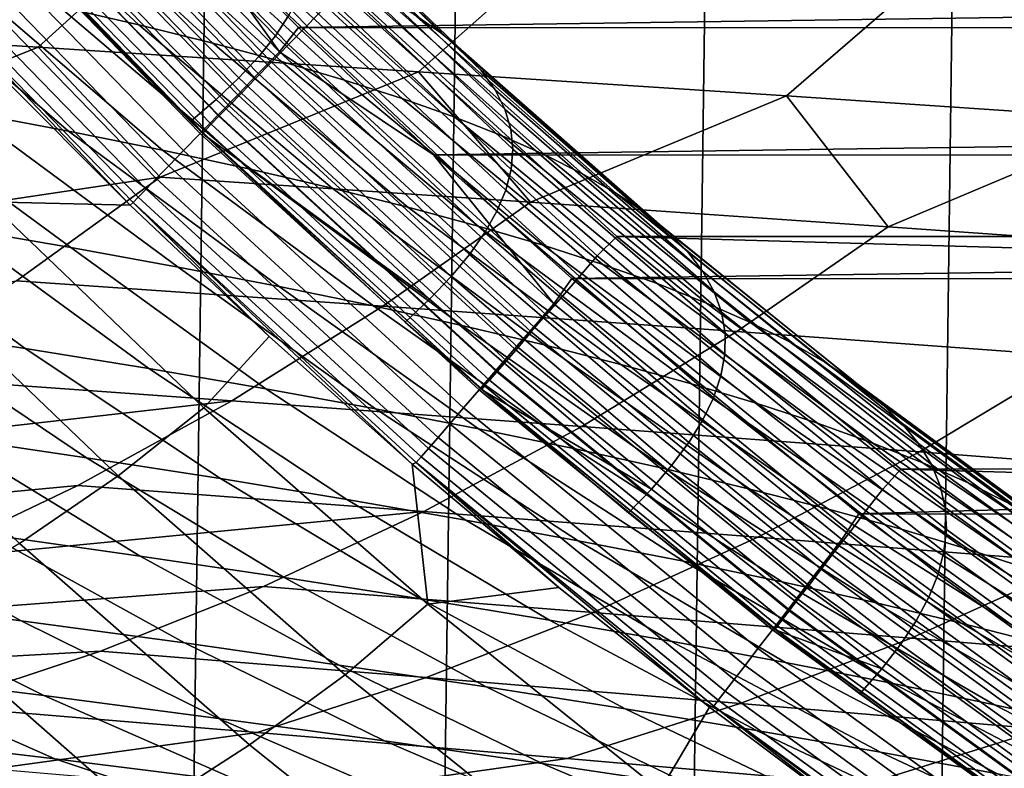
# Model space of a CAD drawing. Header units: metres. Extents: x -166 to 33, y -71 to 34.
# Tile 181 of 256: x 3.78 to 6.19, y -13.21 to -11.38. Entities that reach past the tile are written whole.
import ezdxf

# ---------------------------------------------------------------- set-up
doc = ezdxf.new("R2010")
doc.units = ezdxf.units.M
doc.layers.add('solid_12208131', color=7, linetype='CONTINUOUS')

msp = doc.modelspace()

# ---------------------------------------------------------------- linework, layer by layer
at = {"layer": 'solid_12208131'}
for points in [[(2.833374, -23.271292, -0.2), (3.454813, 23.183413, -0.2), (4.074116, 23.079647, -0.2), (3.454812, -23.183413, -0.2)], [(3.454812, -23.183413, -0.2), (4.074116, 23.079647, -0.2), (4.690669, 22.960131, -0.2), (4.074115, -23.079647, -0.2)], [(4.074115, -23.079647, -0.2), (4.690669, 22.960131, -0.2), (5.30349, 22.825026, -0.2), (4.690668, -22.960133, -0.2)], [(4.690668, -22.960133, -0.2), (5.30349, 22.825026, -0.2), (5.911822, 22.674566, -0.2), (5.303488, -22.825027, -0.2)], [(5.303488, -22.825027, -0.2), (5.911822, 22.674566, -0.2), (6.515336, 22.508831, -0.2), (5.91182, -22.674566, -0.2)], [(5.91182, -22.674566, -0.2), (6.515336, 22.508831, -0.2), (7.112642, 22.328314, -0.2), (6.515335, -22.508831, -0.2)], [(3.899096, -10.695939, 136.454514), (4.528389, -11.343889, 136.454514), (4.482022, -11.391606, 136.46817), (3.850067, -10.740916, 136.46817)], [(3.850067, -10.740916, 136.46817), (4.482022, -11.391606, 136.46817), (4.437372, -11.437555, 136.490723), (3.802854, -10.784227, 136.490723)], [(3.724213, -10.851449, 136.180923), (4.363049, -11.508697, 136.180923), (4.414949, -11.455273, 136.195221), (3.779095, -10.801092, 136.195221)], [(3.802854, -10.784227, 136.490723), (4.437372, -11.437555, 136.490723), (4.395264, -11.480889, 136.521744), (3.758329, -10.825073, 136.521744)], [(3.779095, -10.801092, 136.195221), (4.414949, -11.455273, 136.195221), (4.140299, -11.073559, 136.199997)], [(3.758329, -10.825073, 136.521744), (4.395264, -11.480889, 136.521744), (4.356476, -11.520807, 136.560669), (3.717314, -10.8627, 136.560669)], [(3.671097, -10.900185, 136.157349), (4.312819, -11.5604, 136.157349), (4.363049, -11.508697, 136.180923), (3.724213, -10.851449, 136.180923)], [(3.717314, -10.8627, 136.560669), (4.356476, -11.520807, 136.560669), (4.321722, -11.556573, 136.606796), (3.680565, -10.896412, 136.606796)], [(3.913748, -10.911286, 143.485352), (4.404976, -11.416009, 143.499329), (4.437922, -11.365792, 145.126724), (3.949789, -10.863326, 145.109039)], [(3.620597, -10.946519, 136.124863), (4.265064, -11.609557, 136.124863), (4.312819, -11.5604, 136.157349), (3.671097, -10.900185, 136.157349)], [(3.680565, -10.896412, 136.606796), (4.321722, -11.556573, 136.606796), (4.291644, -11.587526, 136.659241), (3.648761, -10.925589, 136.659241)], [(4.331217, -10.946729, 159.694992), (4.810022, -11.408634, 159.751251), (4.744258, -11.36307, 161.365753), (4.269163, -10.903043, 161.305054)], [(3.614268, -10.967364, 175.811752), (4.07075, -11.389383, 175.91806), (3.875239, -11.344525, 177.514847), (3.423356, -10.92421, 177.403503)], [(3.648761, -10.925589, 136.659241), (4.291644, -11.587526, 136.659241), (4.266798, -11.613095, 136.717056), (3.622489, -10.94969, 136.717056)], [(3.869858, -10.960093, 141.860077), (4.364146, -11.467113, 141.870407), (4.404976, -11.416009, 143.499329), (3.913748, -10.911286, 143.485352)], [(3.573521, -10.989713, 136.083984), (4.220546, -11.655382, 136.083984), (4.265064, -11.609557, 136.124863), (3.620597, -10.946519, 136.124863)], [(3.622489, -10.94969, 136.717056), (4.266798, -11.613095, 136.717056), (4.247642, -11.63281, 136.779175), (3.602233, -10.968272, 136.779175)], [(4.382436, -10.990877, 158.083252), (4.864896, -11.454681, 158.135117), (4.810022, -11.408634, 159.751251), (4.331217, -10.946729, 159.694992)], [(3.602233, -10.968272, 136.779175), (4.247642, -11.63281, 136.779175), (4.23453, -11.646303, 136.844452), (3.588368, -10.980991, 136.844452)], [(3.791076, -11.010579, 174.216446), (4.252063, -11.434303, 174.317764), (4.07075, -11.389383, 175.91806), (3.614268, -10.967364, 175.811752)], [(3.818413, -11.009785, 140.233383), (4.315729, -11.519146, 140.240112), (4.364146, -11.467113, 141.870407), (3.869858, -10.960093, 141.860077)], [(3.53062, -11.029076, 136.03537), (4.179976, -11.697143, 136.03537), (4.220546, -11.655382, 136.083984), (3.573521, -10.989713, 136.083984)], [(3.588368, -10.980991, 136.844452), (4.23453, -11.646303, 136.844452), (4.227703, -11.653329, 136.911667), (3.58115, -10.987614, 136.911667)], [(3.58115, -10.987614, 136.911667), (4.227703, -11.653329, 136.911667), (3.5884, -10.99803, 136.976471)], [(4.227703, -11.653329, 136.911667), (3.694115, -11.112073, 136.97641), (3.5884, -10.99803, 136.976471)], [(4.42312, -11.03553, 156.469803), (4.909182, -11.501254, 156.517334), (4.864896, -11.454681, 158.135117), (4.382436, -10.990877, 158.083252)], [(3.759708, -11.060405, 138.605423), (4.26002, -11.572149, 138.608627), (4.315729, -11.519146, 140.240112), (3.818413, -11.009785, 140.233383)], [(3.95432, -11.053885, 172.618057), (4.419724, -11.479316, 172.714447), (4.252063, -11.434303, 174.317764), (3.791076, -11.010579, 174.216446)], [(3.49258, -11.063977, 135.979813), (4.144004, -11.734171, 135.979813), (4.179976, -11.697143, 136.03537), (3.53062, -11.029076, 136.03537)], [(4.453573, -11.080729, 154.854645), (4.943183, -11.548398, 154.897858), (4.909182, -11.501254, 156.517334), (4.42312, -11.03553, 156.469803)], [(3.46001, -11.093862, 135.918167), (4.113204, -11.765875, 135.918167), (4.144004, -11.734171, 135.979813), (3.49258, -11.063977, 135.979813)], [(3.759708, -11.060405, 138.605423), (3.694115, -11.112073, 136.97641), (4.197341, -11.62619, 136.976105), (4.26002, -11.572149, 138.608627)], [(4.10442, -11.097317, 171.016968), (4.574161, -11.524461, 171.10849), (4.419724, -11.479316, 172.714447), (3.95432, -11.053885, 172.618057)], [(3.82395, -11.44418, 221.286819), (4.152229, -11.146061, 221.573547), (3.180236, -11.08727, 223.118027), (2.861416, -11.383903, 222.825211)], [(3.433429, -11.11825, 135.85144), (4.088068, -11.791748, 135.85144), (4.113204, -11.765875, 135.918167), (3.46001, -11.093862, 135.918167)], [(4.140299, -11.073559, 136.199997), (4.461807, -11.395398, 136.199997), (26.950254, -11.076043, 136.199997)], [(4.414949, -11.455273, 136.195221), (4.461807, -11.395398, 136.199997), (4.140299, -11.073559, 136.199997)], [(4.474092, -11.126519, 153.237717), (4.967201, -11.596157, 153.276688), (4.943183, -11.548398, 154.897858), (4.453573, -11.080729, 154.854645)], [(4.461807, -11.395398, 136.199997), (26.628736, -11.39782, 136.199997), (26.950254, -11.076043, 136.199997)], [(3.413263, -11.136752, 135.780701), (4.068997, -11.811378, 135.780701), (4.088068, -11.791748, 135.85144), (3.433429, -11.11825, 135.85144)], [(4.227703, -11.653329, 136.911667), (4.197341, -11.62619, 136.976105), (3.694115, -11.112073, 136.97641)], [(4.241654, -11.140922, 169.413391), (4.715655, -11.569783, 169.500107), (4.574161, -11.524461, 171.10849), (4.10442, -11.097317, 171.016968)], [(3.399834, -11.149073, 135.707077), (4.056298, -11.82445, 135.707077), (4.068997, -11.811378, 135.780701), (3.413263, -11.136752, 135.780701)], [(4.36629, -11.184742, 167.807556), (4.844478, -11.61533, 167.889511), (4.715655, -11.569783, 169.500107), (4.241654, -11.140922, 169.413391)], [(4.484972, -11.17294, 151.619034), (4.981531, -11.644576, 151.653809), (4.967201, -11.596157, 153.276688), (4.474092, -11.126519, 153.237717)], [(3.399834, -11.149073, 135.707077), (3.717404, -11.499152, 135.636215), (4.049085, -11.83079, 135.636169)], [(3.399834, -11.149073, 135.707077), (4.049085, -11.83079, 135.636169), (4.056298, -11.82445, 135.707077)], [(4.75591, -11.504046, 219.733276), (5.093475, -11.204456, 220.013824), (4.152229, -11.146061, 221.573547), (3.82395, -11.44418, 221.286819)], [(4.478597, -11.228823, 166.199677), (4.960903, -11.661146, 166.276901), (4.844478, -11.61533, 167.889511), (4.36629, -11.184742, 167.807556)], [(4.486504, -11.220036, 149.998596), (4.986466, -11.693698, 150.029221), (4.981531, -11.644576, 151.653809), (4.484972, -11.17294, 151.619034)], [(3.439437, -11.254862, 180.695953), (3.897907, -11.649636, 180.822174), (3.65142, -11.603144, 182.41098), (3.198051, -11.209991, 182.279312)], [(5.657331, -11.563366, 218.166016), (6.004014, -11.262324, 218.440262), (5.093475, -11.204456, 220.013824), (4.75591, -11.504046, 219.733276)], [(4.578843, -11.273208, 164.589981), (5.0652, -11.707279, 164.662491), (4.960903, -11.661146, 166.276901), (4.478597, -11.228823, 166.199677)], [(4.478978, -11.267848, 148.376389), (4.9823, -11.743567, 148.402939), (4.986466, -11.693698, 150.029221), (4.486504, -11.220036, 149.998596)], [(3.664984, -11.299695, 179.107635), (4.128441, -11.696091, 179.228485), (3.897907, -11.649636, 180.822174), (3.439437, -11.254862, 180.695953)], [(6.528253, -11.622004, 216.586487), (6.883888, -11.319531, 216.854309), (6.004014, -11.262324, 218.440262), (5.657331, -11.563366, 218.166016)], [(4.462687, -11.31642, 146.752441), (4.969326, -11.79423, 146.774963), (4.9823, -11.743567, 148.402939), (4.478978, -11.267848, 148.376389)], [(4.667299, -11.317942, 162.978653), (5.157645, -11.753775, 163.046494), (5.0652, -11.707279, 164.662491), (4.578843, -11.273208, 164.589981)], [(3.875239, -11.344525, 177.514847), (4.343577, -11.742539, 177.630371), (4.128441, -11.696091, 179.228485), (3.664984, -11.299695, 179.107635)], [(4.528389, -11.343889, 136.454514), (4.578769, -11.299409, 136.449997), (5.241513, -11.907829, 136.449997), (5.193554, -11.954947, 136.454514)], [(26.518402, -11.298839, 136.449997), (25.855461, -11.907434, 136.449997), (4.578769, -11.299409, 136.449997)], [(25.855461, -11.907434, 136.449997), (5.241513, -11.907829, 136.449997), (4.578769, -11.299409, 136.449997)], [(4.437922, -11.365792, 145.126724), (4.947838, -11.84573, 145.145294), (4.969326, -11.79423, 146.774963), (4.462687, -11.31642, 146.752441)], [(4.744258, -11.36307, 161.365753), (5.238532, -11.800677, 161.428955), (5.157645, -11.753775, 163.046494), (4.667299, -11.317942, 162.978653)], [(4.07075, -11.389383, 175.91806), (4.543866, -11.789017, 176.028351), (4.343577, -11.742539, 177.630371), (3.875239, -11.344525, 177.514847)], [(4.528389, -11.343889, 136.454514), (5.193554, -11.954947, 136.454514), (5.149994, -12.005246, 136.46817), (4.482022, -11.391606, 136.46817)], [(3.184671, -11.700406, 221.486084), (3.82395, -11.44418, 221.286819), (2.861416, -11.383903, 222.825211)], [(4.404976, -11.416009, 143.499329), (4.918131, -11.898109, 143.514008), (4.947838, -11.84573, 145.145294), (4.437922, -11.365792, 145.126724)], [(4.810022, -11.408634, 159.751251), (5.308165, -11.848036, 159.809845), (5.238532, -11.800677, 161.428955), (4.744258, -11.36307, 161.365753)], [(4.252063, -11.434303, 174.317764), (4.72986, -11.835558, 174.422882), (4.543866, -11.789017, 176.028351), (4.07075, -11.389383, 175.91806)], [(4.414949, -11.455273, 136.195221), (4.792322, -11.707899, 136.199997), (4.461807, -11.395398, 136.199997)], [(4.482022, -11.391606, 136.46817), (5.149994, -12.005246, 136.46817), (5.108048, -12.05368, 136.490723), (4.437372, -11.437555, 136.490723)], [(4.461807, -11.395398, 136.199997), (4.792322, -11.707899, 136.199997), (26.628736, -11.39782, 136.199997)], [(4.792322, -11.707899, 136.199997), (26.29829, -11.710179, 136.199997), (26.628736, -11.39782, 136.199997)], [(4.864896, -11.454681, 158.135117), (5.366848, -11.895895, 158.189133), (5.308165, -11.848036, 159.809845), (4.810022, -11.408634, 159.751251)], [(4.419724, -11.479316, 172.714447), (4.902109, -11.882195, 172.814468), (4.72986, -11.835558, 174.422882), (4.252063, -11.434303, 174.317764)], [(4.364146, -11.467113, 141.870407), (4.880504, -11.951415, 141.881241), (4.918131, -11.898109, 143.514008), (4.404976, -11.416009, 143.499329)], [(2.842305, -11.953125, 221.184311), (4.122754, -11.762164, 219.933609), (3.82395, -11.44418, 221.286819), (3.184671, -11.700406, 221.486084)], [(4.122754, -11.762164, 219.933609), (4.75591, -11.504046, 219.733276), (3.82395, -11.44418, 221.286819)], [(4.363049, -11.508697, 136.180923), (5.038224, -12.128507, 136.180923), (5.086977, -12.07219, 136.195221), (4.414949, -11.455273, 136.195221)], [(4.437372, -11.437555, 136.490723), (5.108048, -12.05368, 136.490723), (5.06849, -12.099359, 136.521744), (4.395264, -11.480889, 136.521744)], [(4.414949, -11.455273, 136.195221), (5.086977, -12.07219, 136.195221), (4.792322, -11.707899, 136.199997)], [(4.909182, -11.501254, 156.517334), (5.414888, -11.944302, 156.566833), (5.366848, -11.895895, 158.189133), (4.864896, -11.454681, 158.135117)], [(4.315729, -11.519146, 140.240112), (4.835254, -12.005691, 140.247177), (4.880504, -11.951415, 141.881241), (4.364146, -11.467113, 141.870407)], [(4.395264, -11.480889, 136.521744), (5.06849, -12.099359, 136.521744), (5.03205, -12.141436, 136.560669), (4.356476, -11.520807, 136.560669)], [(4.574161, -11.524461, 171.10849), (5.061051, -11.928967, 171.203461), (4.902109, -11.882195, 172.814468), (4.419724, -11.479316, 172.714447)], [(3.703064, -11.822706, 131.894287), (4.049085, -11.83079, 135.636169), (3.717404, -11.499152, 135.636215)], [(4.122754, -11.762164, 219.933609), (5.030069, -11.823393, 218.366913), (4.75591, -11.504046, 219.733276)], [(5.030069, -11.823393, 218.366913), (5.657331, -11.563366, 218.166016), (4.75591, -11.504046, 219.733276)], [(4.943183, -11.548398, 154.897858), (5.45259, -11.993301, 154.942871), (5.414888, -11.944302, 156.566833), (4.909182, -11.501254, 156.517334)], [(3.10837, -11.509909, 185.572098), (3.388429, -11.55658, 183.994415), (3.903492, -11.934567, 183.835571), (3.623107, -11.886693, 185.409836)], [(4.26002, -11.572149, 138.608627), (4.782681, -12.06098, 138.611969), (4.835254, -12.005691, 140.247177), (4.315729, -11.519146, 140.240112)], [(4.312819, -11.5604, 136.157349), (4.99104, -12.183009, 136.157349), (5.038224, -12.128507, 136.180923), (4.363049, -11.508697, 136.180923)], [(4.356476, -11.520807, 136.560669), (5.03205, -12.141436, 136.560669), (4.999401, -12.179135, 136.606796), (4.321722, -11.556573, 136.606796)], [(4.715655, -11.569783, 169.500107), (5.206971, -11.975923, 169.590073), (5.061051, -11.928967, 171.203461), (4.574161, -11.524461, 171.10849)], [(4.967201, -11.596157, 153.276688), (5.480255, -12.04294, 153.317276), (5.45259, -11.993301, 154.942871), (4.943183, -11.548398, 154.897858)], [(3.388429, -11.55658, 183.994415), (3.65142, -11.603144, 182.41098), (4.167014, -11.982341, 182.255783), (3.903492, -11.934567, 183.835571)], [(4.26002, -11.572149, 138.608627), (4.197341, -11.62619, 136.976105), (4.23341, -11.661316, 136.976089), (4.782681, -12.06098, 138.611969)], [(4.265064, -11.609557, 136.124863), (4.94618, -12.234827, 136.124863), (4.99104, -12.183009, 136.157349), (4.312819, -11.5604, 136.157349)], [(4.321722, -11.556573, 136.606796), (4.999401, -12.179135, 136.606796), (4.971144, -12.211763, 136.659241), (4.291644, -11.587526, 136.659241)], [(4.844478, -11.61533, 167.889511), (5.340144, -12.02311, 167.974533), (5.206971, -11.975923, 169.590073), (4.715655, -11.569783, 169.500107)], [(5.030069, -11.823393, 218.366913), (5.906648, -11.883952, 216.787445), (5.657331, -11.563366, 218.166016)], [(5.906648, -11.883952, 216.787445), (6.528253, -11.622004, 216.586487), (5.657331, -11.563366, 218.166016)], [(3.65142, -11.603144, 182.41098), (3.897907, -11.649636, 180.822174), (4.414227, -12.030046, 180.670853), (4.167014, -11.982341, 182.255783)], [(4.291644, -11.587526, 136.659241), (4.971144, -12.211763, 136.659241), (4.947803, -12.238715, 136.717056), (4.266798, -11.613095, 136.717056)], [(4.981531, -11.644576, 151.653809), (5.498181, -12.093265, 151.690018), (5.480255, -12.04294, 153.317276), (4.967201, -11.596157, 153.276688)], [(4.227703, -11.653329, 136.911667), (4.23341, -11.661316, 136.976089), (4.197341, -11.62619, 136.976105)], [(4.220546, -11.655382, 136.083984), (4.904362, -12.283133, 136.083984), (4.94618, -12.234827, 136.124863), (4.265064, -11.609557, 136.124863)], [(4.266798, -11.613095, 136.717056), (4.947803, -12.238715, 136.717056), (4.929806, -12.259496, 136.779175), (4.247642, -11.63281, 136.779175)], [(4.960903, -11.661146, 166.276901), (5.460846, -12.070577, 166.357025), (5.340144, -12.02311, 167.974533), (4.844478, -11.61533, 167.889511)], [(5.906648, -11.883952, 216.787445), (6.752646, -11.943738, 215.196472), (6.528253, -11.622004, 216.586487)], [(3.897907, -11.649636, 180.822174), (4.128441, -11.696091, 179.228485), (4.645679, -12.077716, 179.081253), (4.414227, -12.030046, 180.670853)], [(4.23453, -11.646303, 136.844452), (4.917488, -12.27372, 136.844452), (4.911075, -12.281125, 136.911667), (4.227703, -11.653329, 136.911667)], [(4.247642, -11.63281, 136.779175), (4.929806, -12.259496, 136.779175), (4.917488, -12.27372, 136.844452), (4.23453, -11.646303, 136.844452)], [(4.986466, -11.693698, 150.029221), (5.506665, -12.14432, 150.061111), (5.498181, -12.093265, 151.690018), (4.981531, -11.644576, 151.653809)], [(4.179976, -11.697143, 136.03537), (4.866252, -12.327153, 136.03537), (4.904362, -12.283133, 136.083984), (4.220546, -11.655382, 136.083984)], [(4.227703, -11.653329, 136.911667), (4.911075, -12.281125, 136.911667), (4.23341, -11.661316, 136.976089)], [(4.23341, -11.661316, 136.976089), (4.72305, -12.117299, 136.975784), (4.782681, -12.06098, 138.611969)], [(4.911075, -12.281125, 136.911667), (4.72305, -12.117299, 136.975784), (4.23341, -11.661316, 136.976089)], [(5.0652, -11.707279, 164.662491), (5.569353, -12.118371, 164.737747), (5.460846, -12.070577, 166.357025), (4.960903, -11.661146, 166.276901)], [(4.128441, -11.696091, 179.228485), (4.343577, -11.742539, 177.630371), (4.861916, -12.125386, 177.487473), (4.645679, -12.077716, 179.081253)], [(4.144004, -11.734171, 135.979813), (4.832461, -12.366186, 135.979813), (4.866252, -12.327153, 136.03537), (4.179976, -11.697143, 136.03537)], [(4.9823, -11.743567, 148.402939), (5.506001, -12.196156, 148.430573), (5.506665, -12.14432, 150.061111), (4.986466, -11.693698, 150.029221)], [(4.792322, -11.707899, 136.199997), (5.131479, -12.010715, 136.199997), (26.29829, -11.710179, 136.199997)], [(5.086977, -12.07219, 136.195221), (5.131479, -12.010715, 136.199997), (4.792322, -11.707899, 136.199997)], [(5.157645, -11.753775, 163.046494), (5.665942, -12.166539, 163.116898), (5.569353, -12.118371, 164.737747), (5.0652, -11.707279, 164.662491)], [(5.131479, -12.010715, 136.199997), (25.959248, -12.0128, 136.199997), (26.29829, -11.710179, 136.199997)], [(4.113204, -11.765875, 135.918167), (4.803528, -12.399607, 135.918167), (4.832461, -12.366186, 135.979813), (4.144004, -11.734171, 135.979813)], [(4.343577, -11.742539, 177.630371), (4.543866, -11.789017, 176.028351), (5.063484, -12.173091, 175.889954), (4.861916, -12.125386, 177.487473)], [(4.969326, -11.79423, 146.774963), (5.496486, -12.248814, 146.798416), (5.506001, -12.196156, 148.430573), (4.9823, -11.743567, 148.402939)], [(2.492265, -12.182402, 220.876831), (3.770585, -12.016117, 219.638306), (4.122754, -11.762164, 219.933609), (2.842305, -11.953125, 221.184311)], [(4.668276, -12.078564, 218.078217), (5.030069, -11.823393, 218.366913), (4.122754, -11.762164, 219.933609), (3.770585, -12.016117, 219.638306)], [(4.088068, -11.791748, 135.85144), (4.779916, -12.426881, 135.85144), (4.803528, -12.399607, 135.918167), (4.113204, -11.765875, 135.918167)], [(5.238532, -11.800677, 161.428955), (5.750908, -12.215131, 161.494537), (5.665942, -12.166539, 163.116898), (5.157645, -11.753775, 163.046494)], [(3.325291, -11.838681, 186.978287), (3.791591, -12.181568, 187.13559), (3.469856, -12.13193, 188.704071), (3.009475, -11.790499, 188.540665)], [(4.068997, -11.811378, 135.780701), (4.762002, -12.447573, 135.780701), (4.779916, -12.426881, 135.85144), (4.088068, -11.791748, 135.85144)], [(4.543866, -11.789017, 176.028351), (4.72986, -11.835558, 174.422882), (5.250931, -12.220863, 174.2892), (5.063484, -12.173091, 175.889954)], [(4.947838, -11.84573, 145.145294), (5.478414, -12.302342, 145.164627), (5.496486, -12.248814, 146.798416), (4.969326, -11.79423, 146.774963)], [(4.056298, -11.82445, 135.707077), (4.750073, -12.461352, 135.707077), (4.762002, -12.447573, 135.780701), (4.068997, -11.811378, 135.780701)], [(5.308165, -11.848036, 159.809845), (5.824559, -12.264194, 159.870636), (5.750908, -12.215131, 161.494537), (5.238532, -11.800677, 161.428955)], [(3.623107, -11.886693, 185.409836), (4.09519, -12.23103, 185.561096), (3.791591, -12.181568, 187.13559), (3.325291, -11.838681, 186.978287)], [(3.486071, -11.982525, 128.053619), (4.020101, -12.493612, 128.043228), (4.230037, -12.326978, 131.888718), (3.703064, -11.822706, 131.894287)], [(3.703064, -11.822706, 131.894287), (4.230037, -12.326978, 131.888718), (4.390118, -12.152731, 135.636108), (4.049085, -11.83079, 135.636169)], [(4.056298, -11.82445, 135.707077), (4.049085, -11.83079, 135.636169), (4.390118, -12.152731, 135.636108)], [(4.056298, -11.82445, 135.707077), (4.390118, -12.152731, 135.636108), (4.740431, -12.464979, 135.636047)], [(4.056298, -11.82445, 135.707077), (4.740431, -12.464979, 135.636047), (4.750073, -12.461352, 135.707077)], [(5.535404, -12.14032, 216.505478), (5.906648, -11.883952, 216.787445), (5.030069, -11.823393, 218.366913), (4.668276, -12.078564, 218.078217)], [(4.72986, -11.835558, 174.422882), (4.902109, -11.882195, 172.814468), (5.424797, -12.26874, 172.685654), (5.250931, -12.220863, 174.2892)], [(4.918131, -11.898109, 143.514008), (5.452083, -12.356788, 143.529282), (5.478414, -12.302342, 145.164627), (4.947838, -11.84573, 145.145294)], [(5.366848, -11.895895, 158.189133), (5.887201, -12.313776, 158.245193), (5.824559, -12.264194, 159.870636), (5.308165, -11.848036, 159.809845)], [(3.903492, -11.934567, 183.835571), (4.381225, -12.280348, 183.980881), (4.09519, -12.23103, 185.561096), (3.623107, -11.886693, 185.409836)], [(4.902109, -11.882195, 172.814468), (5.061051, -11.928967, 171.203461), (5.585488, -12.31676, 171.079666), (5.424797, -12.26874, 172.685654)], [(6.372137, -12.201287, 214.921341), (6.752646, -11.943738, 215.196472), (5.906648, -11.883952, 216.787445), (5.535404, -12.14032, 216.505478)], [(4.880504, -11.951415, 141.881241), (5.417794, -12.412196, 141.892548), (5.452083, -12.356788, 143.529282), (4.918131, -11.898109, 143.514008)], [(5.193554, -11.954947, 136.454514), (5.241513, -11.907829, 136.449997), (5.937654, -12.477121, 136.449997), (5.892589, -12.527004, 136.454514)], [(25.855461, -11.907434, 136.449997), (25.159084, -12.476942, 136.449997), (5.241513, -11.907829, 136.449997)], [(25.159084, -12.476942, 136.449997), (5.937654, -12.477121, 136.449997), (5.241513, -11.907829, 136.449997)], [(5.414888, -11.944302, 156.566833), (5.939141, -12.363924, 156.618179), (5.887201, -12.313776, 158.245193), (5.366848, -11.895895, 158.189133)], [(4.167014, -11.982341, 182.255783), (4.650269, -12.32956, 182.395203), (4.381225, -12.280348, 183.980881), (3.903492, -11.934567, 183.835571)], [(5.061051, -11.928967, 171.203461), (5.206971, -11.975923, 169.590073), (5.733284, -12.364974, 169.471405), (5.585488, -12.31676, 171.079666)], [(4.835254, -12.005691, 140.247177), (5.375847, -12.468613, 140.254547), (5.417794, -12.412196, 141.892548), (4.880504, -11.951415, 141.881241)], [(5.193554, -11.954947, 136.454514), (5.892589, -12.527004, 136.454514), (5.851968, -12.579711, 136.46817), (5.149994, -12.005246, 136.46817)], [(5.45259, -11.993301, 154.942871), (5.980686, -12.414687, 154.989578), (5.939141, -12.363924, 156.618179), (5.414888, -11.944302, 156.566833)], [(4.020101, -12.493612, 128.043228), (3.486071, -11.982525, 128.053619), (3.23696, -12.141289, 124.208992), (3.777964, -12.659148, 124.194008)], [(4.414227, -12.030046, 180.670853), (4.902881, -12.378701, 180.804504), (4.650269, -12.32956, 182.395203), (4.167014, -11.982341, 182.255783)], [(5.206971, -11.975923, 169.590073), (5.340144, -12.02311, 167.974533), (5.868457, -12.413429, 167.861069), (5.733284, -12.364974, 169.471405)], [(4.782681, -12.06098, 138.611969), (5.326542, -12.526084, 138.615479), (5.375847, -12.468613, 140.254547), (4.835254, -12.005691, 140.247177)], [(5.793092, -12.649745, 136.195221), (5.834827, -12.58645, 136.199997), (5.131479, -12.010715, 136.199997), (5.086977, -12.07219, 136.195221)], [(5.149994, -12.005246, 136.46817), (5.851968, -12.579711, 136.46817), (5.812852, -12.630465, 136.490723), (5.108048, -12.05368, 136.490723)], [(5.131479, -12.010715, 136.199997), (5.834827, -12.58645, 136.199997), (25.959248, -12.0128, 136.199997)], [(5.480255, -12.04294, 153.317276), (6.01214, -12.466113, 153.359375), (5.980686, -12.414687, 154.989578), (5.45259, -11.993301, 154.942871)], [(5.834827, -12.58645, 136.199997), (25.256218, -12.588052, 136.199997), (25.959248, -12.0128, 136.199997)], [(4.298465, -12.310033, 217.784088), (4.668276, -12.078564, 218.078217), (3.770585, -12.016117, 219.638306), (3.410569, -12.246498, 219.337448)], [(4.645679, -12.077716, 179.081253), (5.139613, -12.427806, 179.209213), (4.902881, -12.378701, 180.804504), (4.414227, -12.030046, 180.670853)], [(5.340144, -12.02311, 167.974533), (5.460846, -12.070577, 166.357025), (5.991283, -12.462174, 166.248871), (5.868457, -12.413429, 167.861069)], [(4.782681, -12.06098, 138.611969), (4.72305, -12.117299, 136.975784), (4.914874, -12.285958, 136.975662), (5.326542, -12.526084, 138.615479)], [(5.108048, -12.05368, 136.490723), (5.812852, -12.630465, 136.490723), (5.775963, -12.678329, 136.521744), (5.06849, -12.099359, 136.521744)], [(5.498181, -12.093265, 151.690018), (6.033803, -12.51825, 151.727585), (6.01214, -12.466113, 153.359375), (5.480255, -12.04294, 153.317276)], [(3.469856, -12.13193, 188.704071), (3.94249, -12.449559, 188.872574), (3.595797, -12.398338, 190.441177), (3.129411, -12.08208, 190.266296)], [(5.155976, -12.372859, 216.218216), (5.535404, -12.14032, 216.505478), (4.668276, -12.078564, 218.078217), (4.298465, -12.310033, 217.784088)], [(4.861916, -12.125386, 177.487473), (5.361018, -12.476911, 177.609802), (5.139613, -12.427806, 179.209213), (4.645679, -12.077716, 179.081253)], [(5.038224, -12.128507, 136.180923), (5.747632, -12.708759, 136.180923), (5.793092, -12.649745, 136.195221), (5.086977, -12.07219, 136.195221)], [(5.460846, -12.070577, 166.357025), (5.569353, -12.118371, 164.737747), (6.102035, -12.511258, 164.634995), (5.991283, -12.462174, 166.248871)], [(5.06849, -12.099359, 136.521744), (5.775963, -12.678329, 136.521744), (5.741982, -12.722422, 136.560669), (5.03205, -12.141436, 136.560669)], [(5.506665, -12.14432, 150.061111), (6.045972, -12.571145, 150.094208), (6.033803, -12.51825, 151.727585), (5.498181, -12.093265, 151.690018)], [(3.791591, -12.181568, 187.13559), (4.270329, -12.500561, 187.297775), (3.94249, -12.449559, 188.872574), (3.469856, -12.13193, 188.704071)], [(4.911075, -12.281125, 136.911667), (4.914874, -12.285958, 136.975662), (4.72305, -12.117299, 136.975784)], [(5.063484, -12.173091, 175.889954), (5.567646, -12.526049, 176.00676), (5.361018, -12.476911, 177.609802), (4.861916, -12.125386, 177.487473)], [(4.99104, -12.183009, 136.157349), (5.703636, -12.765874, 136.157349), (5.747632, -12.708759, 136.180923), (5.038224, -12.128507, 136.180923)], [(5.569353, -12.118371, 164.737747), (5.665942, -12.166539, 163.116898), (6.200987, -12.56073, 163.019592), (6.102035, -12.511258, 164.634995)], [(4.778646, -12.807671, 131.882919), (4.740431, -12.464979, 135.636047), (4.390118, -12.152731, 135.636108), (4.230037, -12.326978, 131.888718)], [(5.03205, -12.141436, 136.560669), (5.741982, -12.722422, 136.560669), (5.711535, -12.761927, 136.606796), (4.999401, -12.179135, 136.606796)], [(5.983282, -12.434881, 214.641037), (6.372137, -12.201287, 214.921341), (5.535404, -12.14032, 216.505478), (5.155976, -12.372859, 216.218216)], [(5.506001, -12.196156, 148.430573), (6.048946, -12.624846, 148.459274), (6.045972, -12.571145, 150.094208), (5.506665, -12.14432, 150.061111)], [(4.09519, -12.23103, 185.561096), (4.57989, -12.551378, 185.717056), (4.270329, -12.500561, 187.297775), (3.791591, -12.181568, 187.13559)], [(4.999401, -12.179135, 136.606796), (5.711535, -12.761927, 136.606796), (5.685185, -12.796116, 136.659241), (4.971144, -12.211763, 136.659241)], [(5.250931, -12.220863, 174.2892), (5.76005, -12.575257, 174.400528), (5.567646, -12.526049, 176.00676), (5.063484, -12.173091, 175.889954)], [(5.665942, -12.166539, 163.116898), (5.750908, -12.215131, 161.494537), (6.288436, -12.610638, 161.40274), (6.200987, -12.56073, 163.019592)], [(4.94618, -12.234827, 136.124863), (5.661807, -12.820175, 136.124863), (5.703636, -12.765874, 136.157349), (4.99104, -12.183009, 136.157349)], [(5.496486, -12.248814, 146.798416), (6.043023, -12.679402, 146.822754), (6.048946, -12.624846, 148.459274), (5.506001, -12.196156, 148.430573)], [(6.780931, -12.496121, 213.053101), (7.179015, -12.261484, 213.326385), (6.372137, -12.201287, 214.921341), (5.983282, -12.434881, 214.641037)], [(4.971144, -12.211763, 136.659241), (5.685185, -12.796116, 136.659241), (5.663419, -12.824359, 136.717056), (4.947803, -12.238715, 136.717056)], [(5.424797, -12.26874, 172.685654), (5.938777, -12.624571, 172.79158), (5.76005, -12.575257, 174.400528), (5.250931, -12.220863, 174.2892)], [(5.750908, -12.215131, 161.494537), (5.824559, -12.264194, 159.870636), (6.364684, -12.66103, 159.784409), (6.288436, -12.610638, 161.40274)], [(3.043381, -12.452806, 219.031555), (4.298465, -12.310033, 217.784088), (3.410569, -12.246498, 219.337448)], [(4.381225, -12.280348, 183.980881), (4.871751, -12.602049, 184.130692), (4.57989, -12.551378, 185.717056), (4.09519, -12.23103, 185.561096)], [(4.904362, -12.283133, 136.083984), (5.622814, -12.870796, 136.083984), (5.661807, -12.820175, 136.124863), (4.94618, -12.234827, 136.124863)], [(4.947803, -12.238715, 136.717056), (5.663419, -12.824359, 136.717056), (5.646637, -12.846134, 136.779175), (4.929806, -12.259496, 136.779175)], [(5.478414, -12.302342, 145.164627), (6.0285, -12.73486, 145.184708), (6.043023, -12.679402, 146.822754), (5.496486, -12.248814, 146.798416)], [(4.917488, -12.27372, 136.844452), (5.635149, -12.861039, 136.844452), (5.629169, -12.868799, 136.911667), (4.911075, -12.281125, 136.911667)], [(4.929806, -12.259496, 136.779175), (5.646637, -12.846134, 136.779175), (5.635149, -12.861039, 136.844452), (4.917488, -12.27372, 136.844452)], [(5.585488, -12.31676, 171.079666), (6.104242, -12.674033, 171.180237), (5.938777, -12.624571, 172.79158), (5.424797, -12.26874, 172.685654)], [(5.824559, -12.264194, 159.870636), (5.887201, -12.313776, 158.245193), (6.430032, -12.711956, 158.164581), (6.364684, -12.66103, 159.784409)], [(4.650269, -12.32956, 182.395203), (5.146488, -12.652609, 182.538971), (4.871751, -12.602049, 184.130692), (4.381225, -12.280348, 183.980881)], [(4.866252, -12.327153, 136.03537), (5.587279, -12.916926, 136.03537), (5.622814, -12.870796, 136.083984), (4.904362, -12.283133, 136.083984)], [(4.911075, -12.281125, 136.911667), (5.629169, -12.868799, 136.911667), (4.914874, -12.285958, 136.975662)], [(4.914874, -12.285958, 136.975662), (5.269935, -12.584457, 136.975449), (5.326542, -12.526084, 138.615479)], [(5.629169, -12.868799, 136.911667), (5.269935, -12.584457, 136.975449), (4.914874, -12.285958, 136.975662)], [(5.452083, -12.356788, 143.529282), (6.005677, -12.791269, 143.545166), (6.0285, -12.73486, 145.184708), (5.478414, -12.302342, 145.164627)], [(2.669975, -12.634789, 218.720871), (3.921331, -12.517297, 217.485046), (4.298465, -12.310033, 217.784088), (3.043381, -12.452806, 219.031555)], [(4.769075, -12.581062, 215.926163), (5.155976, -12.372859, 216.218216), (4.298465, -12.310033, 217.784088), (3.921331, -12.517297, 217.485046)], [(5.733284, -12.364974, 169.471405), (6.256728, -12.723693, 169.566681), (6.104242, -12.674033, 171.180237), (5.585488, -12.31676, 171.079666)], [(5.887201, -12.313776, 158.245193), (5.939141, -12.363924, 156.618179), (6.484784, -12.763464, 156.543243), (6.430032, -12.711956, 158.164581)], [(3.595797, -12.398338, 190.441177), (4.073414, -12.690217, 190.620636), (3.700716, -12.637459, 192.189362), (3.229671, -12.346862, 192.003281)], [(4.020101, -12.493612, 128.043228), (4.576056, -12.980803, 128.03241), (4.778646, -12.807671, 131.882919), (4.230037, -12.326978, 131.888718)], [(4.902881, -12.378701, 180.804504), (5.404666, -12.703095, 180.942307), (5.146488, -12.652609, 182.538971), (4.650269, -12.32956, 182.395203)], [(4.832461, -12.366186, 135.979813), (5.55577, -12.957829, 135.979813), (5.587279, -12.916926, 136.03537), (4.866252, -12.327153, 136.03537)], [(5.586809, -12.644011, 214.356049), (5.983282, -12.434881, 214.641037), (5.155976, -12.372859, 216.218216), (4.769075, -12.581062, 215.926163)], [(4.803528, -12.399607, 135.918167), (5.528792, -12.992851, 135.918167), (5.55577, -12.957829, 135.979813), (4.832461, -12.366186, 135.979813)], [(5.417794, -12.412196, 141.892548), (5.974855, -12.848676, 141.904282), (6.005677, -12.791269, 143.545166), (5.452083, -12.356788, 143.529282)], [(5.868457, -12.413429, 167.861069), (6.396513, -12.773601, 167.951126), (6.256728, -12.723693, 169.566681), (5.733284, -12.364974, 169.471405)], [(5.939141, -12.363924, 156.618179), (5.980686, -12.414687, 154.989578), (6.529243, -12.815602, 154.92041), (6.484784, -12.763464, 156.543243)], [(3.94249, -12.449559, 188.872574), (4.426528, -12.742713, 189.045486), (4.073414, -12.690217, 190.620636), (3.595797, -12.398338, 190.441177)], [(5.139613, -12.427806, 179.209213), (5.646842, -12.753543, 179.341141), (5.404666, -12.703095, 180.942307), (4.902881, -12.378701, 180.804504)], [(4.779916, -12.426881, 135.85144), (5.506776, -13.021433, 135.85144), (5.528792, -12.992851, 135.918167), (4.803528, -12.399607, 135.918167)], [(5.375847, -12.468613, 140.254547), (5.936338, -12.907129, 140.262222), (5.974855, -12.848676, 141.904282), (5.417794, -12.412196, 141.892548)], [(5.991283, -12.462174, 166.248871), (6.523873, -12.823806, 166.333725), (6.396513, -12.773601, 167.951126), (5.868457, -12.413429, 167.861069)], [(5.980686, -12.414687, 154.989578), (6.01214, -12.466113, 153.359375), (6.563707, -12.86842, 153.296036), (6.529243, -12.815602, 154.92041)], [(4.762002, -12.447573, 135.780701), (5.490072, -13.043117, 135.780701), (5.506776, -13.021433, 135.85144), (4.779916, -12.426881, 135.85144)], [(5.361018, -12.476911, 177.609802), (5.873574, -12.803989, 177.735947), (5.646842, -12.753543, 179.341141), (5.139613, -12.427806, 179.209213)], [(6.375086, -12.706169, 212.775269), (6.780931, -12.496121, 213.053101), (5.983282, -12.434881, 214.641037), (5.586809, -12.644011, 214.356049)], [(4.270329, -12.500561, 187.297775), (4.760639, -12.794981, 187.464203), (4.426528, -12.742713, 189.045486), (3.94249, -12.449559, 188.872574)], [(4.750073, -12.461352, 135.707077), (4.740431, -12.464979, 135.636047), (5.099821, -12.767384, 135.635971)], [(4.778646, -12.807671, 131.882919), (5.099821, -12.767384, 135.635971), (4.740431, -12.464979, 135.636047)], [(4.750073, -12.461352, 135.707077), (5.478949, -13.057556, 135.707077), (5.490072, -13.043117, 135.780701), (4.762002, -12.447573, 135.780701)], [(4.750073, -12.461352, 135.707077), (5.099821, -12.767384, 135.635971), (5.468296, -13.059941, 135.63591)], [(4.750073, -12.461352, 135.707077), (5.468296, -13.059941, 135.63591), (5.478949, -13.057556, 135.707077)], [(5.326542, -12.526084, 138.615479), (5.890429, -12.966676, 138.619125), (5.936338, -12.907129, 140.262222), (5.375847, -12.468613, 140.254547)], [(6.102035, -12.511258, 164.634995), (6.639087, -12.874361, 164.714691), (6.523873, -12.823806, 166.333725), (5.991283, -12.462174, 166.248871)], [(6.01214, -12.466113, 153.359375), (6.033803, -12.51825, 151.727585), (6.588475, -12.921966, 151.670151), (6.563707, -12.86842, 153.296036)], [(4.576056, -12.980803, 128.03241), (4.020101, -12.493612, 128.043228), (3.777964, -12.659148, 124.194008), (4.341179, -13.152794, 124.178398)], [(5.567646, -12.526049, 176.00676), (6.085418, -12.85447, 176.127182), (5.873574, -12.803989, 177.735947), (5.361018, -12.476911, 177.609802)], [(5.892589, -12.527004, 136.454514), (5.937654, -12.477121, 136.449997), (6.665007, -13.005532, 136.449997), (6.623246, -13.058171, 136.454514)], [(25.159084, -12.476942, 136.449997), (24.43153, -13.005514, 136.449997), (5.937654, -12.477121, 136.449997)], [(24.43153, -13.005514, 136.449997), (6.665007, -13.005532, 136.449997), (5.937654, -12.477121, 136.449997)], [(2.290808, -12.792181, 218.406494), (3.537838, -12.700104, 217.18132), (3.921331, -12.517297, 217.485046), (2.669975, -12.634789, 218.720871)], [(3.537838, -12.700104, 217.18132), (4.769075, -12.581062, 215.926163), (3.921331, -12.517297, 217.485046)], [(4.57989, -12.551378, 185.717056), (5.076327, -12.847061, 185.87709), (4.760639, -12.794981, 187.464203), (4.270329, -12.500561, 187.297775)], [(6.033803, -12.51825, 151.727585), (6.045972, -12.571145, 150.094208), (6.603838, -12.976288, 150.04277), (6.588475, -12.921966, 151.670151)], [(6.200987, -12.56073, 163.019592), (6.742434, -12.925314, 163.094162), (6.639087, -12.874361, 164.714691), (6.102035, -12.511258, 164.634995)], [(3.307852, -12.584398, 193.751373), (3.782155, -12.848845, 193.948685), (3.36148, -12.794248, 195.510559), (2.894241, -12.531, 195.306366)], [(5.326542, -12.526084, 138.615479), (5.269935, -12.584457, 136.975449), (5.631761, -12.871485, 136.97525), (5.890429, -12.966676, 138.619125)], [(5.76005, -12.575257, 174.400528), (6.282932, -12.905022, 174.515305), (6.085418, -12.85447, 176.127182), (5.567646, -12.526049, 176.00676)], [(5.892589, -12.527004, 136.454514), (6.623246, -13.058171, 136.454514), (6.585688, -13.113106, 136.46817), (5.851968, -12.579711, 136.46817)], [(4.871751, -12.602049, 184.130692), (5.374174, -12.898989, 184.284409), (5.076327, -12.847061, 185.87709), (4.57989, -12.551378, 185.717056)], [(3.148474, -12.858188, 216.874008), (4.375675, -12.764678, 215.629532), (4.769075, -12.581062, 215.926163), (3.537838, -12.700104, 217.18132)], [(3.700716, -12.637459, 192.189362), (4.181918, -12.903097, 192.379852), (3.782155, -12.848845, 193.948685), (3.307852, -12.584398, 193.751373)], [(5.1837, -12.828424, 214.06662), (5.586809, -12.644011, 214.356049), (4.769075, -12.581062, 215.926163), (4.375675, -12.764678, 215.629532)], [(5.629169, -12.868799, 136.911667), (5.631761, -12.871485, 136.97525), (5.269935, -12.584457, 136.975449)], [(5.938777, -12.624571, 172.79158), (6.466669, -12.955681, 172.900772), (6.282932, -12.905022, 174.515305), (5.76005, -12.575257, 174.400528)], [(6.53106, -13.185987, 136.195221), (6.569394, -13.120602, 136.199997), (5.834827, -12.58645, 136.199997), (5.793092, -12.649745, 136.195221)], [(5.851968, -12.579711, 136.46817), (6.585688, -13.113106, 136.46817), (6.54952, -13.166004, 136.490723), (5.812852, -12.630465, 136.490723)], [(5.834827, -12.58645, 136.199997), (6.569394, -13.120602, 136.199997), (25.256218, -12.588052, 136.199997)], [(6.045972, -12.571145, 150.094208), (6.048946, -12.624846, 148.459274), (6.610093, -13.031435, 148.41391), (6.603838, -12.976288, 150.04277)], [(5.146488, -12.652609, 182.538971), (5.654761, -12.950802, 182.686478), (5.374174, -12.898989, 184.284409), (4.871751, -12.602049, 184.130692)], [(4.073414, -12.690217, 190.620636), (4.561354, -12.957039, 190.804367), (4.181918, -12.903097, 192.379852), (3.700716, -12.637459, 192.189362)], [(5.812852, -12.630465, 136.490723), (6.54952, -13.166004, 136.490723), (6.515411, -13.215892, 136.521744), (5.775963, -12.678329, 136.521744)], [(6.104242, -12.674033, 171.180237), (6.637053, -13.006491, 171.283936), (6.466669, -12.955681, 172.900772), (5.938777, -12.624571, 172.79158)], [(6.048946, -12.624846, 148.459274), (6.043023, -12.679402, 146.822754), (6.607533, -13.087457, 146.783569), (6.610093, -13.031435, 148.41391)], [(4.341179, -13.152794, 124.178398), (3.777964, -12.659148, 124.194008), (3.505753, -12.823541, 120.341339), (4.076145, -13.323597, 120.321159)], [(5.404666, -12.703095, 180.942307), (5.918657, -13.002538, 181.083694), (5.654761, -12.950802, 182.686478), (5.146488, -12.652609, 182.538971)], [(5.962473, -12.891372, 212.493088), (6.375086, -12.706169, 212.775269), (5.586809, -12.644011, 214.356049), (5.1837, -12.828424, 214.06662)], [(5.747632, -12.708759, 136.180923), (6.489028, -13.247495, 136.180923), (6.53106, -13.185987, 136.195221), (5.793092, -12.649745, 136.195221)], [(5.775963, -12.678329, 136.521744), (6.515411, -13.215892, 136.521744), (6.483991, -13.261847, 136.560669), (5.741982, -12.722422, 136.560669)], [(6.043023, -12.679402, 146.822754), (6.0285, -12.73486, 145.184708), (6.596451, -13.144401, 145.151779), (6.607533, -13.087457, 146.783569)], [(6.256728, -12.723693, 169.566681), (6.794372, -13.057504, 169.664932), (6.637053, -13.006491, 171.283936), (6.104242, -12.674033, 171.180237)], [(4.426528, -12.742713, 189.045486), (4.92105, -13.010709, 189.222504), (4.561354, -12.957039, 190.804367), (4.073414, -12.690217, 190.620636)], [(5.646842, -12.753543, 179.341141), (6.166426, -13.054234, 179.476501), (5.918657, -13.002538, 181.083694), (5.404666, -12.703095, 180.942307)], [(5.703636, -12.765874, 136.157349), (6.448349, -13.307023, 136.157349), (6.489028, -13.247495, 136.180923), (5.747632, -12.708759, 136.180923)], [(6.712594, -12.953561, 210.909424), (7.134507, -12.767575, 211.184296), (6.375086, -12.706169, 212.775269), (5.962473, -12.891372, 212.493088)], [(5.741982, -12.722422, 136.560669), (6.483991, -13.261847, 136.560669), (6.45584, -13.303022, 136.606796), (5.711535, -12.761927, 136.606796)], [(6.0285, -12.73486, 145.184708), (6.005677, -12.791269, 143.545166), (6.577146, -13.202316, 143.5186), (6.596451, -13.144401, 145.151779)], [(3.36148, -12.794248, 195.510559), (3.837651, -13.032074, 195.719162), (3.388082, -12.975984, 197.280792), (2.91931, -12.739263, 197.06514)], [(4.760639, -12.794981, 187.464203), (5.261589, -13.064147, 187.634583), (4.92105, -13.010709, 189.222504), (4.426528, -12.742713, 189.045486)], [(5.873574, -12.803989, 177.735947), (6.39863, -13.105927, 177.865356), (6.166426, -13.054234, 179.476501), (5.646842, -12.753543, 179.341141)], [(2.754005, -12.991299, 216.563721), (3.9763, -12.923439, 215.329407), (4.375675, -12.764678, 215.629532), (3.148474, -12.858188, 216.874008)], [(4.774515, -12.987854, 213.773773), (5.1837, -12.828424, 214.06662), (4.375675, -12.764678, 215.629532), (3.9763, -12.923439, 215.329407)], [(4.778646, -12.807671, 131.882919), (5.347729, -13.264009, 131.876892), (5.468296, -13.059941, 135.63591), (5.099821, -12.767384, 135.635971)], [(5.661807, -12.820175, 136.124863), (6.409675, -13.363619, 136.124863), (6.448349, -13.307023, 136.157349), (5.703636, -12.765874, 136.157349)], [(5.711535, -12.761927, 136.606796), (6.45584, -13.303022, 136.606796), (6.431476, -13.338656, 136.659241), (5.685185, -12.796116, 136.659241)], [(3.782155, -12.848845, 193.948685), (4.265552, -13.087769, 194.150269), (3.837651, -13.032074, 195.719162), (3.36148, -12.794248, 195.510559)], [(4.576056, -12.980803, 128.03241), (5.15276, -13.44331, 128.021194), (5.347729, -13.264009, 131.876892), (4.778646, -12.807671, 131.882919)], [(5.076327, -12.847061, 185.87709), (5.583558, -13.11739, 186.040909), (5.261589, -13.064147, 187.634583), (4.760639, -12.794981, 187.464203)], [(5.685185, -12.796116, 136.659241), (6.431476, -13.338656, 136.659241), (6.41135, -13.368093, 136.717056), (5.663419, -12.824359, 136.717056)], [(6.085418, -12.85447, 176.127182), (6.615832, -13.157655, 176.250732), (6.39863, -13.105927, 177.865356), (5.873574, -12.803989, 177.735947)], [(6.005677, -12.791269, 143.545166), (5.974855, -12.848676, 141.904282), (6.549914, -13.26125, 141.884171), (6.577146, -13.202316, 143.5186)], [(4.076145, -13.323597, 120.321159), (3.505753, -12.823541, 120.341339), (3.205595, -12.986746, 116.485504), (3.783085, -13.493166, 116.46096)], [(5.543685, -13.051464, 212.207596), (5.962473, -12.891372, 212.493088), (5.1837, -12.828424, 214.06662), (4.774515, -12.987854, 213.773773)], [(5.622814, -12.870796, 136.083984), (6.373621, -13.416378, 136.083984), (6.409675, -13.363619, 136.124863), (5.661807, -12.820175, 136.124863)], [(5.663419, -12.824359, 136.717056), (6.41135, -13.368093, 136.717056), (6.395833, -13.390789, 136.779175), (5.646637, -12.846134, 136.779175)], [(4.181918, -12.903097, 192.379852), (4.672372, -13.143107, 192.574463), (4.265552, -13.087769, 194.150269), (3.782155, -12.848845, 193.948685)], [(5.374174, -12.898989, 184.284409), (5.887541, -13.170476, 184.441772), (5.583558, -13.11739, 186.040909), (5.076327, -12.847061, 185.87709)], [(5.646637, -12.846134, 136.779175), (6.395833, -13.390789, 136.779175), (6.385211, -13.406323, 136.844452), (5.635149, -12.861039, 136.844452)], [(5.974855, -12.848676, 141.904282), (5.936338, -12.907129, 140.262222), (6.515055, -13.321255, 140.248642), (6.549914, -13.26125, 141.884171)], [(6.282932, -12.905022, 174.515305), (6.818595, -13.209454, 174.633057), (6.615832, -13.157655, 176.250732), (6.085418, -12.85447, 176.127182)], [(5.587279, -12.916926, 136.03537), (6.340766, -13.464458, 136.03537), (6.373621, -13.416378, 136.083984), (5.622814, -12.870796, 136.083984)], [(5.635149, -12.861039, 136.844452), (6.385211, -13.406323, 136.844452), (6.379682, -13.414412, 136.911667), (5.629169, -12.868799, 136.911667)], [(5.629169, -12.868799, 136.911667), (6.379682, -13.414412, 136.911667), (5.631761, -12.871485, 136.97525)], [(5.631761, -12.871485, 136.97525), (5.837237, -13.027223, 136.975143), (5.890429, -12.966676, 138.619125)], [(6.379682, -13.414412, 136.911667), (5.837237, -13.027223, 136.975143), (5.631761, -12.871485, 136.97525)], [(4.561354, -12.957039, 190.804367), (5.058702, -13.19813, 190.992035), (4.672372, -13.143107, 192.574463), (4.181918, -12.903097, 192.379852)], [(5.654761, -12.950802, 182.686478), (6.174124, -13.223444, 182.837479), (5.887541, -13.170476, 184.441772), (5.374174, -12.898989, 184.284409)], [(6.28441, -13.11431, 210.631332), (6.712594, -12.953561, 210.909424), (5.962473, -12.891372, 212.493088), (5.543685, -13.051464, 212.207596)], [(2.921001, -13.145411, 215.186157), (3.571735, -13.057096, 215.026382), (3.9763, -12.923439, 215.329407), (2.754005, -12.991299, 216.563721)], [(3.388082, -12.975984, 197.280792), (3.86469, -13.186912, 197.500641), (3.385129, -13.129378, 199.061935), (2.916255, -12.919458, 198.834854)], [(4.360057, -13.12205, 213.478088), (4.774515, -12.987854, 213.773773), (3.9763, -12.923439, 215.329407), (3.571735, -13.057096, 215.026382)], [(5.55577, -12.957829, 135.979813), (6.311634, -13.507089, 135.979813), (6.340766, -13.464458, 136.03537), (5.587279, -12.916926, 136.03537)], [(5.936338, -12.907129, 140.262222), (5.890429, -12.966676, 138.619125), (6.472866, -13.382375, 138.612152), (6.515055, -13.321255, 140.248642)], [(5.918657, -13.002538, 181.083694), (6.443882, -13.276331, 181.228409), (6.174124, -13.223444, 182.837479), (5.654761, -12.950802, 182.686478)], [(3.837651, -13.032074, 195.719162), (4.321812, -13.244, 195.931808), (3.86469, -13.186912, 197.500641), (3.388082, -12.975984, 197.280792)], [(4.92105, -13.010709, 189.222504), (5.425129, -13.252872, 189.40332), (5.058702, -13.19813, 190.992035), (4.561354, -12.957039, 190.804367)], [(5.528792, -12.992851, 135.918167), (6.28669, -13.543591, 135.918167), (6.311634, -13.507089, 135.979813), (5.55577, -12.957829, 135.979813)], [(5.890429, -12.966676, 138.619125), (5.837237, -13.027223, 136.975143), (6.382734, -13.416783, 136.974869), (6.472866, -13.382375, 138.612152)], [(3.783085, -13.493166, 116.46096), (3.205595, -12.986746, 116.485504), (2.879616, -13.148719, 112.626785), (3.464128, -13.661455, 112.598076)], [(5.15276, -13.44331, 128.021194), (4.576056, -12.980803, 128.03241), (4.341179, -13.152794, 124.178398), (4.925414, -13.621428, 124.162209)], [(5.119545, -13.186195, 211.919342), (5.543685, -13.051464, 212.207596), (4.774515, -12.987854, 213.773773), (4.360057, -13.12205, 213.478088)], [(5.506776, -13.021433, 135.85144), (6.266334, -13.57338, 135.85144), (6.28669, -13.543591, 135.918167), (5.528792, -12.992851, 135.918167)], [(5.261589, -13.064147, 187.634583), (5.772244, -13.307377, 187.808624), (5.425129, -13.252872, 189.40332), (4.92105, -13.010709, 189.222504)], [(5.490072, -13.043117, 135.780701), (6.250889, -13.59598, 135.780701), (6.266334, -13.57338, 135.85144), (5.506776, -13.021433, 135.85144)], [(6.166426, -13.054234, 179.476501), (6.697383, -13.329177, 179.615051), (6.443882, -13.276331, 181.228409), (5.918657, -13.002538, 181.083694)], [(4.265552, -13.087769, 194.150269), (4.757089, -13.300686, 194.355759), (4.321812, -13.244, 195.931808), (3.837651, -13.032074, 195.719162)], [(5.478949, -13.057556, 135.707077), (6.240604, -13.61103, 135.707077), (6.250889, -13.59598, 135.780701), (5.490072, -13.043117, 135.780701)], [(6.379682, -13.414412, 136.911667), (6.382734, -13.416783, 136.974869), (5.837237, -13.027223, 136.975143)], [(2.882538, -13.071361, 200.615341), (3.385129, -13.129378, 199.061935), (3.983029, -13.32783, 198.906769), (3.481505, -13.269413, 200.459412)], [(3.713151, -13.211449, 213.63858), (4.360057, -13.12205, 213.478088), (3.571735, -13.057096, 215.026382)], [(5.850795, -13.249572, 210.350555), (6.28441, -13.11431, 210.631332), (5.543685, -13.051464, 212.207596), (5.119545, -13.186195, 211.919342)], [(5.583558, -13.11739, 186.040909), (6.100637, -13.361682, 186.208237), (5.772244, -13.307377, 187.808624), (5.261589, -13.064147, 187.634583)], [(5.936124, -13.695215, 131.870682), (5.845528, -13.342349, 135.635834), (5.468296, -13.059941, 135.63591), (5.347729, -13.264009, 131.876892)], [(5.478949, -13.057556, 135.707077), (5.468296, -13.059941, 135.63591), (5.845528, -13.342349, 135.635834)], [(5.478949, -13.057556, 135.707077), (5.845528, -13.342349, 135.635834), (6.231003, -13.614188, 135.635773)], [(5.478949, -13.057556, 135.707077), (6.231003, -13.614188, 135.635773), (6.240604, -13.61103, 135.707077)], [(6.39863, -13.105927, 177.865356), (6.935196, -13.382019, 177.997818), (6.697383, -13.329177, 179.615051), (6.166426, -13.054234, 179.476501)], [(4.672372, -13.143107, 192.574463), (5.171113, -13.357007, 192.772827), (4.757089, -13.300686, 194.355759), (4.265552, -13.087769, 194.150269)], [(3.713151, -13.211449, 213.63858), (4.476128, -13.276653, 212.080338), (5.119545, -13.186195, 211.919342), (4.360057, -13.12205, 213.478088)], [(5.887541, -13.170476, 184.441772), (6.410897, -13.415825, 184.602493), (6.100637, -13.361682, 186.208237), (5.583558, -13.11739, 186.040909)], [(6.554402, -13.31222, 208.772186), (6.997283, -13.176432, 209.045425), (6.28441, -13.11431, 210.631332), (5.850795, -13.249572, 210.350555)], [(3.385129, -13.129378, 199.061935), (3.86469, -13.186912, 197.500641), (4.461779, -13.385771, 197.346466), (3.983029, -13.32783, 198.906769)], [(5.058702, -13.19813, 190.992035), (5.564477, -13.413003, 191.18335), (5.171113, -13.357007, 192.772827), (4.672372, -13.143107, 192.574463)], [(4.925414, -13.621428, 124.162209), (4.341179, -13.152794, 124.178398), (4.076145, -13.323597, 120.321159), (4.667825, -13.798317, 120.300232)], [(6.174124, -13.223444, 182.837479), (6.703613, -13.469846, 182.991699), (6.410897, -13.415825, 184.602493), (5.887541, -13.170476, 184.441772)], [(3.86469, -13.186912, 197.500641), (4.321812, -13.244, 195.931808), (4.91834, -13.443273, 195.778809), (4.461779, -13.385771, 197.346466)], [(4.476128, -13.276653, 212.080338), (5.210539, -13.341064, 210.511856), (5.850795, -13.249572, 210.350555), (5.119545, -13.186195, 211.919342)], [(5.425129, -13.252872, 189.40332), (5.937777, -13.468715, 189.587631), (5.564477, -13.413003, 191.18335), (5.058702, -13.19813, 190.992035)]]:
    msp.add_3dface(points, dxfattribs=at)

doc.saveas('drawing.dxf')
